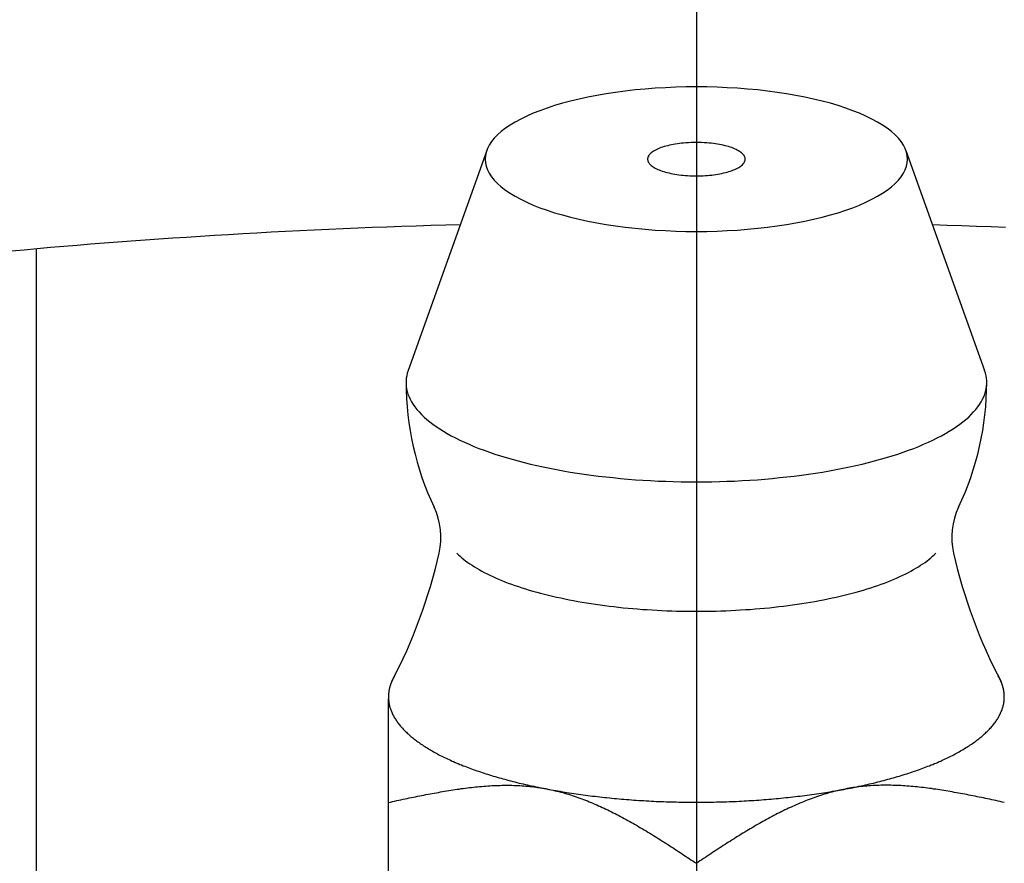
# Model space of a CAD drawing. Extents: x -108 to 236, y -107 to 236.
# Tile 7 of 12: x -8 to 4, y 67 to 77. Entities that reach past the tile are written whole.
import ezdxf

# ---------------------------------------------------------------- set-up
doc = ezdxf.new("R2010")
doc.units = 0
doc.header["$LTSCALE"] = 14
doc.linetypes.add('CENTER', pattern=[2, 1.25, -0.25, 0.25, -0.25])
doc.layers.get('0').update_dxf_attribs({"linetype": 'CONTINUOUS'})
doc.layers.add('CENTER', color=1, linetype='CENTER')

msp = doc.modelspace()

# ---------------------------------------------------------------- linework, layer by layer
at = {"linetype": 'CONTINUOUS'}
for p, q in [((-2.382, 75.363), (-3.276, 72.863)), ((2.382, 75.363), (3.276, 72.863))]:
    msp.add_line(p, q, dxfattribs=at)
for p, q in [((-7.5, 63.559), (-7.5, 74.244)), ((-3.5, 67.05), (-3.5, 69.134))]:
    msp.add_line(p, q)
for points in [[(2.4, 75.263, 0), (2.397, 75.303, 0), (2.388, 75.344, 0), (2.374, 75.384, 0), (2.354, 75.423, 0), (2.328, 75.463, 0), (2.297, 75.501, 0), (2.26, 75.54, 0), (2.217, 75.577, 0), (2.17, 75.614, 0), (2.117, 75.65, 0), (2.059, 75.685, 0), (1.996, 75.719, 0), (1.928, 75.752, 0), (1.855, 75.784, 0), (1.778, 75.814, 0), (1.697, 75.844, 0), (1.612, 75.871, 0), (1.523, 75.898, 0), (1.43, 75.922, 0), (1.333, 75.946, 0), (1.234, 75.967, 0), (1.131, 75.987, 0), (1.026, 76.005, 0), (0.918, 76.022, 0), (0.809, 76.036, 0), (0.697, 76.049, 0), (0.583, 76.059, 0), (0.468, 76.068, 0), (0.352, 76.075, 0), (0.235, 76.08, 0), (0.118, 76.083, 0), (0, 76.084, 0), (-0.118, 76.083, 0), (-0.235, 76.08, 0), (-0.352, 76.075, 0), (-0.468, 76.068, 0), (-0.583, 76.059, 0), (-0.697, 76.049, 0), (-0.809, 76.036, 0), (-0.918, 76.022, 0), (-1.026, 76.005, 0), (-1.131, 75.987, 0), (-1.234, 75.967, 0), (-1.333, 75.946, 0), (-1.43, 75.922, 0), (-1.523, 75.898, 0), (-1.612, 75.871, 0), (-1.697, 75.844, 0), (-1.778, 75.814, 0), (-1.855, 75.784, 0), (-1.928, 75.752, 0), (-1.996, 75.719, 0), (-2.059, 75.685, 0), (-2.117, 75.65, 0), (-2.17, 75.614, 0), (-2.217, 75.577, 0), (-2.26, 75.54, 0), (-2.297, 75.501, 0), (-2.328, 75.463, 0), (-2.354, 75.423, 0), (-2.374, 75.384, 0), (-2.388, 75.344, 0), (-2.397, 75.303, 0), (-2.4, 75.263, 0), (-2.397, 75.223, 0), (-2.388, 75.183, 0), (-2.374, 75.143, 0), (-2.354, 75.103, 0), (-2.328, 75.064, 0), (-2.297, 75.025, 0), (-2.26, 74.987, 0), (-2.217, 74.949, 0), (-2.17, 74.912, 0), (-2.117, 74.876, 0), (-2.059, 74.841, 0), (-1.996, 74.807, 0), (-1.928, 74.774, 0), (-1.855, 74.742, 0), (-1.778, 74.712, 0), (-1.697, 74.683, 0), (-1.612, 74.655, 0), (-1.523, 74.629, 0), (-1.43, 74.604, 0), (-1.333, 74.581, 0), (-1.234, 74.559, 0), (-1.131, 74.539, 0), (-1.026, 74.521, 0), (-0.918, 74.505, 0), (-0.809, 74.49, 0), (-0.697, 74.478, 0), (-0.583, 74.467, 0), (-0.468, 74.458, 0), (-0.352, 74.451, 0), (-0.235, 74.446, 0), (-0.118, 74.443, 0), (0, 74.442, 0), (0.118, 74.443, 0), (0.235, 74.446, 0), (0.352, 74.451, 0), (0.468, 74.458, 0), (0.583, 74.467, 0), (0.697, 74.478, 0), (0.809, 74.49, 0), (0.918, 74.505, 0), (1.026, 74.521, 0), (1.131, 74.539, 0), (1.234, 74.559, 0), (1.333, 74.581, 0), (1.43, 74.604, 0), (1.523, 74.629, 0), (1.612, 74.655, 0), (1.697, 74.683, 0), (1.778, 74.712, 0), (1.855, 74.742, 0), (1.928, 74.774, 0), (1.996, 74.807, 0), (2.059, 74.841, 0), (2.117, 74.876, 0), (2.17, 74.912, 0), (2.217, 74.949, 0), (2.26, 74.987, 0), (2.297, 75.025, 0), (2.328, 75.064, 0), (2.354, 75.103, 0), (2.374, 75.143, 0), (2.388, 75.183, 0), (2.397, 75.223, 0), (2.4, 75.263, 0)], [(-0.12, 75.448, 0), (-0.145, 75.446, 0), (-0.169, 75.444, 0), (-0.193, 75.441, 0), (-0.216, 75.438, 0), (-0.239, 75.434, 0), (-0.262, 75.43, 0), (-0.284, 75.426, 0), (-0.305, 75.421, 0), (-0.326, 75.416, 0), (-0.346, 75.411, 0), (-0.366, 75.406, 0), (-0.384, 75.4, 0), (-0.402, 75.394, 0), (-0.419, 75.387, 0), (-0.435, 75.38, 0), (-0.451, 75.374, 0), (-0.465, 75.367, 0), (-0.478, 75.359, 0), (-0.491, 75.352, 0), (-0.502, 75.344, 0), (-0.512, 75.336, 0), (-0.521, 75.328, 0), (-0.529, 75.32, 0), (-0.536, 75.311, 0), (-0.542, 75.303, 0), (-0.547, 75.294, 0), (-0.551, 75.286, 0), (-0.553, 75.277, 0), (-0.554, 75.268, 0), (-0.554, 75.26, 0), (-0.553, 75.251, 0), (-0.551, 75.243, 0), (-0.548, 75.234, 0), (-0.543, 75.225, 0), (-0.538, 75.217, 0), (-0.531, 75.209, 0), (-0.523, 75.2, 0), (-0.514, 75.192, 0), (-0.504, 75.184, 0), (-0.493, 75.177, 0), (-0.481, 75.169, 0), (-0.468, 75.161, 0), (-0.454, 75.154, 0), (-0.439, 75.147, 0), (-0.423, 75.141, 0), (-0.406, 75.134, 0), (-0.389, 75.128, 0), (-0.37, 75.122, 0), (-0.351, 75.116, 0), (-0.331, 75.111, 0), (-0.31, 75.106, 0), (-0.289, 75.101, 0), (-0.267, 75.097, 0), (-0.245, 75.093, 0), (-0.222, 75.089, 0), (-0.198, 75.086, 0), (-0.174, 75.083, 0), (-0.15, 75.081, 0), (-0.126, 75.078, 0), (-0.101, 75.077, 0), (-0.076, 75.075, 0), (-0.051, 75.074, 0), (-0.025, 75.074, 0), (0, 75.073, 0), (0.025, 75.074, 0), (0.051, 75.074, 0), (0.076, 75.075, 0), (0.101, 75.077, 0), (0.126, 75.078, 0), (0.15, 75.081, 0), (0.174, 75.083, 0), (0.198, 75.086, 0), (0.222, 75.089, 0), (0.245, 75.093, 0), (0.267, 75.097, 0), (0.289, 75.101, 0), (0.31, 75.106, 0), (0.331, 75.111, 0), (0.351, 75.116, 0), (0.37, 75.122, 0), (0.389, 75.128, 0), (0.406, 75.134, 0), (0.423, 75.141, 0), (0.439, 75.147, 0), (0.454, 75.154, 0), (0.468, 75.161, 0), (0.481, 75.169, 0), (0.493, 75.177, 0), (0.504, 75.184, 0), (0.514, 75.192, 0), (0.523, 75.2, 0), (0.531, 75.209, 0), (0.538, 75.217, 0), (0.543, 75.225, 0), (0.548, 75.234, 0), (0.551, 75.243, 0), (0.553, 75.251, 0), (0.554, 75.26, 0), (0.554, 75.268, 0), (0.553, 75.277, 0), (0.551, 75.286, 0), (0.547, 75.294, 0), (0.542, 75.303, 0), (0.536, 75.311, 0), (0.529, 75.32, 0), (0.521, 75.328, 0), (0.512, 75.336, 0), (0.502, 75.344, 0), (0.491, 75.352, 0), (0.478, 75.359, 0), (0.465, 75.367, 0), (0.451, 75.374, 0), (0.435, 75.38, 0), (0.419, 75.387, 0), (0.402, 75.394, 0), (0.384, 75.4, 0), (0.366, 75.406, 0), (0.346, 75.411, 0), (0.326, 75.416, 0), (0.305, 75.421, 0), (0.284, 75.426, 0), (0.262, 75.43, 0), (0.239, 75.434, 0), (0.216, 75.438, 0), (0.193, 75.441, 0), (0.169, 75.444, 0), (0.145, 75.446, 0), (0.12, 75.448, 0)], [(-3.276, 72.863, 0), (-3.285, 72.833, 0), (-3.292, 72.803, 0), (-3.297, 72.774, 0), (-3.3, 72.744, 0), (-3.3, 72.714, 0), (-3.298, 72.684, 0), (-3.293, 72.654, 0), (-3.287, 72.625, 0), (-3.278, 72.595, 0), (-3.266, 72.565, 0), (-3.253, 72.536, 0), (-3.237, 72.507, 0), (-3.219, 72.477, 0), (-3.199, 72.448, 0), (-3.176, 72.419, 0), (-3.151, 72.391, 0), (-3.124, 72.362, 0), (-3.095, 72.334, 0), (-3.064, 72.306, 0), (-3.03, 72.279, 0), (-2.994, 72.252, 0), (-2.957, 72.225, 0), (-2.917, 72.198, 0), (-2.875, 72.172, 0), (-2.831, 72.146, 0), (-2.786, 72.121, 0), (-2.738, 72.096, 0), (-2.688, 72.071, 0), (-2.637, 72.047, 0), (-2.583, 72.024, 0), (-2.528, 72, 0), (-2.471, 71.978, 0), (-2.412, 71.956, 0), (-2.352, 71.934, 0), (-2.29, 71.913, 0), (-2.226, 71.893, 0), (-2.161, 71.873, 0), (-2.094, 71.854, 0), (-2.026, 71.835, 0), (-1.957, 71.817, 0), (-1.886, 71.8, 0), (-1.813, 71.783, 0), (-1.74, 71.767, 0), (-1.665, 71.751, 0), (-1.589, 71.737, 0), (-1.512, 71.723, 0), (-1.434, 71.709, 0), (-1.355, 71.697, 0), (-1.275, 71.685, 0), (-1.194, 71.674, 0), (-1.112, 71.663, 0), (-1.03, 71.654, 0), (-0.946, 71.645, 0), (-0.863, 71.636, 0), (-0.778, 71.629, 0), (-0.693, 71.622, 0), (-0.607, 71.617, 0), (-0.521, 71.612, 0), (-0.435, 71.607, 0), (-0.348, 71.604, 0), (-0.262, 71.601, 0), (-0.174, 71.599, 0), (-0.087, 71.598, 0), (0, 71.597, 0), (0.087, 71.598, 0), (0.174, 71.599, 0), (0.262, 71.601, 0), (0.348, 71.604, 0), (0.435, 71.607, 0), (0.521, 71.612, 0), (0.607, 71.617, 0), (0.693, 71.622, 0), (0.778, 71.629, 0), (0.863, 71.636, 0), (0.946, 71.645, 0), (1.03, 71.654, 0), (1.112, 71.663, 0), (1.194, 71.674, 0), (1.275, 71.685, 0), (1.355, 71.697, 0), (1.434, 71.709, 0), (1.512, 71.723, 0), (1.589, 71.737, 0), (1.665, 71.751, 0), (1.74, 71.767, 0), (1.813, 71.783, 0), (1.886, 71.8, 0), (1.957, 71.817, 0), (2.026, 71.835, 0), (2.094, 71.854, 0), (2.161, 71.873, 0), (2.226, 71.893, 0), (2.29, 71.913, 0), (2.352, 71.934, 0), (2.412, 71.956, 0), (2.471, 71.978, 0), (2.528, 72, 0), (2.583, 72.024, 0), (2.637, 72.047, 0), (2.688, 72.071, 0), (2.738, 72.096, 0), (2.786, 72.121, 0), (2.831, 72.146, 0), (2.875, 72.172, 0), (2.917, 72.198, 0), (2.957, 72.225, 0), (2.994, 72.252, 0), (3.03, 72.279, 0), (3.064, 72.306, 0), (3.095, 72.334, 0), (3.124, 72.362, 0), (3.151, 72.391, 0), (3.176, 72.419, 0), (3.199, 72.448, 0), (3.219, 72.477, 0), (3.237, 72.507, 0), (3.253, 72.536, 0), (3.266, 72.565, 0), (3.278, 72.595, 0), (3.287, 72.625, 0), (3.293, 72.654, 0), (3.298, 72.684, 0), (3.3, 72.714, 0), (3.3, 72.744, 0), (3.297, 72.774, 0), (3.292, 72.803, 0), (3.285, 72.833, 0), (3.276, 72.863, 0)], [(-3.427, 69.399, 0), (-3.428, 69.397, 0), (-3.429, 69.395, 0), (-3.43, 69.393, 0), (-3.431, 69.391, 0), (-3.432, 69.39, 0), (-3.433, 69.388, 0), (-3.434, 69.386, 0), (-3.435, 69.384, 0), (-3.437, 69.382, 0), (-3.438, 69.38, 0), (-3.439, 69.378, 0), (-3.44, 69.376, 0), (-3.441, 69.374, 0), (-3.442, 69.373, 0), (-3.443, 69.371, 0), (-3.444, 69.369, 0), (-3.445, 69.367, 0), (-3.446, 69.365, 0), (-3.447, 69.363, 0), (-3.448, 69.361, 0), (-3.449, 69.359, 0), (-3.45, 69.358, 0), (-3.451, 69.356, 0), (-3.451, 69.354, 0), (-3.452, 69.352, 0), (-3.453, 69.35, 0), (-3.454, 69.348, 0), (-3.455, 69.346, 0), (-3.456, 69.344, 0), (-3.457, 69.342, 0), (-3.458, 69.341, 0), (-3.459, 69.339, 0), (-3.459, 69.337, 0), (-3.46, 69.335, 0), (-3.461, 69.333, 0), (-3.462, 69.331, 0), (-3.463, 69.329, 0), (-3.464, 69.327, 0), (-3.464, 69.325, 0), (-3.465, 69.323, 0), (-3.466, 69.322, 0), (-3.467, 69.32, 0), (-3.468, 69.318, 0), (-3.468, 69.316, 0), (-3.469, 69.314, 0), (-3.47, 69.312, 0), (-3.471, 69.31, 0), (-3.471, 69.308, 0), (-3.472, 69.306, 0), (-3.473, 69.304, 0), (-3.473, 69.302, 0), (-3.474, 69.301, 0), (-3.475, 69.299, 0), (-3.475, 69.297, 0), (-3.476, 69.295, 0), (-3.477, 69.293, 0), (-3.477, 69.291, 0), (-3.478, 69.289, 0), (-3.479, 69.287, 0), (-3.479, 69.285, 0), (-3.48, 69.283, 0), (-3.48, 69.281, 0), (-3.481, 69.28, 0), (-3.482, 69.278, 0), (-3.482, 69.276, 0), (-3.483, 69.274, 0), (-3.483, 69.272, 0), (-3.484, 69.27, 0), (-3.484, 69.268, 0), (-3.485, 69.266, 0), (-3.485, 69.264, 0), (-3.486, 69.262, 0), (-3.486, 69.26, 0), (-3.487, 69.259, 0), (-3.487, 69.257, 0), (-3.488, 69.255, 0), (-3.488, 69.253, 0), (-3.489, 69.251, 0), (-3.489, 69.249, 0), (-3.49, 69.247, 0), (-3.49, 69.245, 0), (-3.49, 69.243, 0), (-3.491, 69.241, 0), (-3.491, 69.24, 0), (-3.492, 69.238, 0), (-3.492, 69.236, 0), (-3.492, 69.234, 0), (-3.493, 69.232, 0), (-3.493, 69.23, 0), (-3.494, 69.228, 0), (-3.494, 69.226, 0), (-3.494, 69.224, 0), (-3.494, 69.222, 0), (-3.495, 69.22, 0), (-3.495, 69.218, 0), (-3.495, 69.216, 0), (-3.496, 69.215, 0), (-3.496, 69.213, 0), (-3.496, 69.211, 0), (-3.496, 69.209, 0), (-3.497, 69.207, 0), (-3.497, 69.205, 0), (-3.497, 69.203, 0), (-3.497, 69.201, 0), (-3.498, 69.199, 0), (-3.498, 69.197, 0), (-3.498, 69.195, 0), (-3.498, 69.194, 0), (-3.498, 69.192, 0), (-3.499, 69.19, 0), (-3.499, 69.188, 0), (-3.499, 69.186, 0), (-3.499, 69.184, 0), (-3.499, 69.182, 0), (-3.499, 69.18, 0), (-3.499, 69.178, 0), (-3.499, 69.176, 0), (-3.5, 69.174, 0), (-3.5, 69.172, 0), (-3.5, 69.171, 0), (-3.5, 69.168, 0), (-3.5, 69.167, 0), (-3.5, 69.165, 0), (-3.5, 69.163, 0), (-3.5, 69.161, 0), (-3.5, 69.159, 0), (-3.5, 69.157, 0), (-3.5, 69.155, 0)], [(3.5, 69.155, 0), (3.5, 69.157, 0), (3.5, 69.159, 0), (3.5, 69.161, 0), (3.5, 69.163, 0), (3.5, 69.165, 0), (3.5, 69.167, 0), (3.5, 69.168, 0), (3.5, 69.171, 0), (3.5, 69.172, 0), (3.5, 69.174, 0), (3.499, 69.176, 0), (3.499, 69.178, 0), (3.499, 69.18, 0), (3.499, 69.182, 0), (3.499, 69.184, 0), (3.499, 69.186, 0), (3.499, 69.188, 0), (3.499, 69.19, 0), (3.498, 69.192, 0), (3.498, 69.194, 0), (3.498, 69.195, 0), (3.498, 69.197, 0), (3.498, 69.199, 0), (3.497, 69.201, 0), (3.497, 69.203, 0), (3.497, 69.205, 0), (3.497, 69.207, 0), (3.496, 69.209, 0), (3.496, 69.211, 0), (3.496, 69.213, 0), (3.496, 69.215, 0), (3.495, 69.216, 0), (3.495, 69.218, 0), (3.495, 69.22, 0), (3.494, 69.222, 0), (3.494, 69.224, 0), (3.494, 69.226, 0), (3.494, 69.228, 0), (3.493, 69.23, 0), (3.493, 69.232, 0), (3.492, 69.234, 0), (3.492, 69.236, 0), (3.492, 69.238, 0), (3.491, 69.24, 0), (3.491, 69.241, 0), (3.49, 69.243, 0), (3.49, 69.245, 0), (3.49, 69.247, 0), (3.489, 69.249, 0), (3.489, 69.251, 0), (3.488, 69.253, 0), (3.488, 69.255, 0), (3.487, 69.257, 0), (3.487, 69.259, 0), (3.486, 69.26, 0), (3.486, 69.262, 0), (3.485, 69.264, 0), (3.485, 69.266, 0), (3.484, 69.268, 0), (3.484, 69.27, 0), (3.483, 69.272, 0), (3.483, 69.274, 0), (3.482, 69.276, 0), (3.482, 69.278, 0), (3.481, 69.28, 0), (3.48, 69.281, 0), (3.48, 69.283, 0), (3.479, 69.285, 0), (3.479, 69.287, 0), (3.478, 69.289, 0), (3.477, 69.291, 0), (3.477, 69.293, 0), (3.476, 69.295, 0), (3.475, 69.297, 0), (3.475, 69.299, 0), (3.474, 69.301, 0), (3.473, 69.302, 0), (3.473, 69.304, 0), (3.472, 69.306, 0), (3.471, 69.308, 0), (3.471, 69.31, 0), (3.47, 69.312, 0), (3.469, 69.314, 0), (3.468, 69.316, 0), (3.468, 69.318, 0), (3.467, 69.32, 0), (3.466, 69.322, 0), (3.465, 69.323, 0), (3.464, 69.325, 0), (3.464, 69.327, 0), (3.463, 69.329, 0), (3.462, 69.331, 0), (3.461, 69.333, 0), (3.46, 69.335, 0), (3.459, 69.337, 0), (3.459, 69.339, 0), (3.458, 69.341, 0), (3.457, 69.342, 0), (3.456, 69.344, 0), (3.455, 69.346, 0), (3.454, 69.348, 0), (3.453, 69.35, 0), (3.452, 69.352, 0), (3.451, 69.354, 0), (3.451, 69.356, 0), (3.45, 69.358, 0), (3.449, 69.359, 0), (3.448, 69.361, 0), (3.447, 69.363, 0), (3.446, 69.365, 0), (3.445, 69.367, 0), (3.444, 69.369, 0), (3.443, 69.371, 0), (3.442, 69.373, 0), (3.441, 69.374, 0), (3.44, 69.376, 0), (3.439, 69.378, 0), (3.438, 69.38, 0), (3.437, 69.382, 0), (3.435, 69.384, 0), (3.434, 69.386, 0), (3.433, 69.388, 0), (3.432, 69.39, 0), (3.431, 69.391, 0), (3.43, 69.393, 0), (3.429, 69.395, 0), (3.428, 69.397, 0), (3.427, 69.399, 0)], [(-3.5, 69.155, 0), (-3.5, 69.145, 0), (-3.5, 69.135, 0), (-3.499, 69.126, 0), (-3.498, 69.116, 0), (-3.497, 69.106, 0), (-3.496, 69.096, 0), (-3.494, 69.087, 0), (-3.493, 69.077, 0), (-3.491, 69.067, 0), (-3.488, 69.057, 0), (-3.486, 69.047, 0), (-3.483, 69.038, 0), (-3.48, 69.028, 0), (-3.477, 69.018, 0), (-3.474, 69.009, 0), (-3.47, 68.999, 0), (-3.466, 68.989, 0), (-3.462, 68.98, 0), (-3.458, 68.97, 0), (-3.453, 68.96, 0), (-3.448, 68.951, 0), (-3.443, 68.941, 0), (-3.438, 68.931, 0), (-3.433, 68.922, 0), (-3.427, 68.912, 0), (-3.421, 68.902, 0), (-3.415, 68.893, 0), (-3.409, 68.883, 0), (-3.402, 68.874, 0), (-3.395, 68.864, 0), (-3.388, 68.855, 0), (-3.381, 68.845, 0), (-3.373, 68.836, 0), (-3.365, 68.826, 0), (-3.357, 68.817, 0), (-3.349, 68.808, 0), (-3.341, 68.798, 0), (-3.332, 68.789, 0), (-3.323, 68.78, 0), (-3.314, 68.77, 0), (-3.305, 68.761, 0), (-3.295, 68.752, 0), (-3.286, 68.743, 0), (-3.276, 68.733, 0), (-3.265, 68.724, 0), (-3.255, 68.715, 0), (-3.244, 68.706, 0), (-3.234, 68.697, 0), (-3.223, 68.688, 0), (-3.211, 68.679, 0), (-3.2, 68.67, 0), (-3.188, 68.661, 0), (-3.176, 68.652, 0), (-3.164, 68.643, 0), (-3.152, 68.635, 0), (-3.139, 68.626, 0), (-3.126, 68.617, 0), (-3.113, 68.608, 0), (-3.1, 68.6, 0), (-3.087, 68.591, 0), (-3.073, 68.582, 0), (-3.059, 68.574, 0), (-3.045, 68.565, 0), (-3.031, 68.557, 0), (-3.017, 68.548, 0), (-3.002, 68.54, 0), (-2.987, 68.531, 0), (-2.972, 68.523, 0), (-2.957, 68.515, 0), (-2.942, 68.506, 0), (-2.926, 68.498, 0), (-2.91, 68.49, 0), (-2.894, 68.482, 0), (-2.878, 68.474, 0), (-2.862, 68.466, 0), (-2.845, 68.458, 0), (-2.828, 68.45, 0), (-2.811, 68.442, 0), (-2.794, 68.434, 0), (-2.777, 68.426, 0), (-2.759, 68.419, 0), (-2.741, 68.411, 0), (-2.724, 68.403, 0), (-2.706, 68.396, 0), (-2.687, 68.388, 0), (-2.669, 68.381, 0), (-2.65, 68.373, 0), (-2.631, 68.366, 0), (-2.612, 68.359, 0), (-2.593, 68.351, 0), (-2.574, 68.344, 0), (-2.555, 68.337, 0), (-2.535, 68.33, 0), (-2.515, 68.323, 0), (-2.495, 68.316, 0), (-2.475, 68.309, 0), (-2.455, 68.302, 0), (-2.434, 68.295, 0), (-2.413, 68.288, 0), (-2.393, 68.281, 0), (-2.372, 68.275, 0), (-2.35, 68.268, 0), (-2.329, 68.262, 0), (-2.308, 68.255, 0), (-2.286, 68.249, 0), (-2.264, 68.242, 0), (-2.242, 68.236, 0), (-2.22, 68.23, 0), (-2.198, 68.224, 0), (-2.176, 68.218, 0), (-2.153, 68.211, 0), (-2.131, 68.205, 0), (-2.108, 68.2, 0), (-2.085, 68.194, 0), (-2.062, 68.188, 0), (-2.039, 68.182, 0), (-2.015, 68.176, 0), (-1.992, 68.171, 0), (-1.968, 68.165, 0), (-1.944, 68.16, 0), (-1.921, 68.154, 0), (-1.897, 68.149, 0), (-1.872, 68.144, 0), (-1.848, 68.139, 0), (-1.824, 68.133, 0), (-1.799, 68.128, 0), (-1.775, 68.123, 0), (-1.75, 68.118, 0)], [(1.75, 68.118, 0), (1.775, 68.123, 0), (1.799, 68.128, 0), (1.824, 68.133, 0), (1.848, 68.139, 0), (1.872, 68.144, 0), (1.897, 68.149, 0), (1.921, 68.154, 0), (1.944, 68.16, 0), (1.968, 68.165, 0), (1.992, 68.171, 0), (2.015, 68.176, 0), (2.039, 68.182, 0), (2.062, 68.188, 0), (2.085, 68.194, 0), (2.108, 68.2, 0), (2.131, 68.205, 0), (2.153, 68.211, 0), (2.176, 68.218, 0), (2.198, 68.224, 0), (2.22, 68.23, 0), (2.242, 68.236, 0), (2.264, 68.242, 0), (2.286, 68.249, 0), (2.308, 68.255, 0), (2.329, 68.262, 0), (2.35, 68.268, 0), (2.372, 68.275, 0), (2.393, 68.281, 0), (2.413, 68.288, 0), (2.434, 68.295, 0), (2.455, 68.302, 0), (2.475, 68.309, 0), (2.495, 68.316, 0), (2.515, 68.323, 0), (2.535, 68.33, 0), (2.555, 68.337, 0), (2.574, 68.344, 0), (2.593, 68.351, 0), (2.612, 68.359, 0), (2.631, 68.366, 0), (2.65, 68.373, 0), (2.669, 68.381, 0), (2.687, 68.388, 0), (2.706, 68.396, 0), (2.724, 68.403, 0), (2.741, 68.411, 0), (2.759, 68.419, 0), (2.777, 68.426, 0), (2.794, 68.434, 0), (2.811, 68.442, 0), (2.828, 68.45, 0), (2.845, 68.458, 0), (2.862, 68.466, 0), (2.878, 68.474, 0), (2.894, 68.482, 0), (2.91, 68.49, 0), (2.926, 68.498, 0), (2.942, 68.506, 0), (2.957, 68.515, 0), (2.972, 68.523, 0), (2.987, 68.531, 0), (3.002, 68.54, 0), (3.017, 68.548, 0), (3.031, 68.557, 0), (3.045, 68.565, 0), (3.059, 68.574, 0), (3.073, 68.582, 0), (3.087, 68.591, 0), (3.1, 68.6, 0), (3.113, 68.608, 0), (3.126, 68.617, 0), (3.139, 68.626, 0), (3.152, 68.635, 0), (3.164, 68.643, 0), (3.176, 68.652, 0), (3.188, 68.661, 0), (3.2, 68.67, 0), (3.211, 68.679, 0), (3.223, 68.688, 0), (3.234, 68.697, 0), (3.244, 68.706, 0), (3.255, 68.715, 0), (3.265, 68.724, 0), (3.276, 68.733, 0), (3.286, 68.743, 0), (3.295, 68.752, 0), (3.305, 68.761, 0), (3.314, 68.77, 0), (3.323, 68.78, 0), (3.332, 68.789, 0), (3.341, 68.798, 0), (3.349, 68.808, 0), (3.357, 68.817, 0), (3.365, 68.826, 0), (3.373, 68.836, 0), (3.381, 68.845, 0), (3.388, 68.855, 0), (3.395, 68.864, 0), (3.402, 68.874, 0), (3.409, 68.883, 0), (3.415, 68.893, 0), (3.421, 68.902, 0), (3.427, 68.912, 0), (3.433, 68.922, 0), (3.438, 68.931, 0), (3.443, 68.941, 0), (3.448, 68.951, 0), (3.453, 68.96, 0), (3.458, 68.97, 0), (3.462, 68.98, 0), (3.466, 68.989, 0), (3.47, 68.999, 0), (3.474, 69.009, 0), (3.477, 69.018, 0), (3.48, 69.028, 0), (3.483, 69.038, 0), (3.486, 69.047, 0), (3.488, 69.057, 0), (3.491, 69.067, 0), (3.493, 69.077, 0), (3.494, 69.087, 0), (3.496, 69.096, 0), (3.497, 69.106, 0), (3.498, 69.116, 0), (3.499, 69.126, 0), (3.5, 69.135, 0), (3.5, 69.145, 0), (3.5, 69.155, 0)], [(-1.75, 68.118, 0), (-1.725, 68.114, 0), (-1.7, 68.109, 0), (-1.675, 68.104, 0), (-1.65, 68.099, 0), (-1.625, 68.095, 0), (-1.599, 68.09, 0), (-1.574, 68.086, 0), (-1.548, 68.082, 0), (-1.522, 68.077, 0), (-1.496, 68.073, 0), (-1.471, 68.069, 0), (-1.444, 68.065, 0), (-1.418, 68.061, 0), (-1.392, 68.057, 0), (-1.366, 68.053, 0), (-1.339, 68.049, 0), (-1.313, 68.046, 0), (-1.286, 68.042, 0), (-1.26, 68.038, 0), (-1.233, 68.035, 0), (-1.206, 68.031, 0), (-1.179, 68.028, 0), (-1.152, 68.025, 0), (-1.125, 68.022, 0), (-1.098, 68.019, 0), (-1.071, 68.015, 0), (-1.043, 68.013, 0), (-1.016, 68.01, 0), (-0.989, 68.007, 0), (-0.961, 68.004, 0), (-0.933, 68.001, 0), (-0.906, 67.999, 0), (-0.878, 67.996, 0), (-0.85, 67.994, 0), (-0.823, 67.992, 0), (-0.795, 67.989, 0), (-0.767, 67.987, 0), (-0.739, 67.985, 0), (-0.711, 67.983, 0), (-0.683, 67.981, 0), (-0.655, 67.979, 0), (-0.627, 67.977, 0), (-0.598, 67.976, 0), (-0.57, 67.974, 0), (-0.542, 67.972, 0), (-0.514, 67.971, 0), (-0.485, 67.97, 0), (-0.457, 67.968, 0), (-0.428, 67.967, 0), (-0.4, 67.966, 0), (-0.372, 67.965, 0), (-0.343, 67.964, 0), (-0.315, 67.963, 0), (-0.286, 67.962, 0), (-0.257, 67.961, 0), (-0.229, 67.961, 0), (-0.2, 67.96, 0), (-0.172, 67.96, 0), (-0.143, 67.959, 0), (-0.115, 67.959, 0), (-0.086, 67.958, 0), (-0.057, 67.958, 0), (-0.029, 67.958, 0), (0, 67.958, 0), (0.029, 67.958, 0), (0.057, 67.958, 0), (0.086, 67.958, 0), (0.115, 67.959, 0), (0.143, 67.959, 0), (0.172, 67.96, 0), (0.2, 67.96, 0), (0.229, 67.961, 0), (0.257, 67.961, 0), (0.286, 67.962, 0), (0.315, 67.963, 0), (0.343, 67.964, 0), (0.372, 67.965, 0), (0.4, 67.966, 0), (0.428, 67.967, 0), (0.457, 67.968, 0), (0.485, 67.97, 0), (0.514, 67.971, 0), (0.542, 67.972, 0), (0.57, 67.974, 0), (0.598, 67.976, 0), (0.627, 67.977, 0), (0.655, 67.979, 0), (0.683, 67.981, 0), (0.711, 67.983, 0), (0.739, 67.985, 0), (0.767, 67.987, 0), (0.795, 67.989, 0), (0.823, 67.992, 0), (0.85, 67.994, 0), (0.878, 67.996, 0), (0.906, 67.999, 0), (0.933, 68.001, 0), (0.961, 68.004, 0), (0.989, 68.007, 0), (1.016, 68.01, 0), (1.043, 68.013, 0), (1.071, 68.015, 0), (1.098, 68.019, 0), (1.125, 68.022, 0), (1.152, 68.025, 0), (1.179, 68.028, 0), (1.206, 68.031, 0), (1.233, 68.035, 0), (1.26, 68.038, 0), (1.286, 68.042, 0), (1.313, 68.046, 0), (1.339, 68.049, 0), (1.366, 68.053, 0), (1.392, 68.057, 0), (1.418, 68.061, 0), (1.444, 68.065, 0), (1.471, 68.069, 0), (1.496, 68.073, 0), (1.522, 68.077, 0), (1.548, 68.082, 0), (1.574, 68.086, 0), (1.599, 68.09, 0), (1.625, 68.095, 0), (1.65, 68.099, 0), (1.675, 68.104, 0), (1.7, 68.109, 0), (1.725, 68.114, 0), (1.75, 68.118, 0)]]:
    msp.add_polyline3d(points, dxfattribs=at)
for points in [[(-2.681, 74.518, 0), (-2.849, 74.513, 0), (-3.017, 74.508, 0), (-3.184, 74.503, 0), (-3.351, 74.497, 0), (-3.517, 74.491, 0), (-3.683, 74.485, 0), (-3.849, 74.478, 0), (-4.014, 74.471, 0), (-4.179, 74.464, 0), (-4.343, 74.456, 0), (-4.506, 74.448, 0), (-4.669, 74.44, 0), (-4.832, 74.432, 0), (-4.994, 74.423, 0), (-5.155, 74.414, 0), (-5.316, 74.405, 0), (-5.476, 74.395, 0), (-5.636, 74.385, 0), (-5.794, 74.375, 0), (-5.952, 74.365, 0), (-6.11, 74.354, 0), (-6.266, 74.343, 0), (-6.422, 74.332, 0), (-6.577, 74.32, 0), (-6.732, 74.308, 0), (-6.885, 74.296, 0), (-7.038, 74.284, 0), (-7.19, 74.271, 0), (-7.34, 74.258, 0), (-7.491, 74.245, 0), (-7.64, 74.231, 0), (-7.788, 74.218, 0)], [(3.515, 74.488, 0), (3.349, 74.494, 0), (3.183, 74.5, 0), (3.016, 74.506, 0), (2.849, 74.511, 0), (2.682, 74.516, 0)], [(-2.722, 70.788, 0), (-2.704, 70.77, 0), (-2.685, 70.752, 0), (-2.665, 70.735, 0), (-2.644, 70.717, 0), (-2.622, 70.7, 0), (-2.599, 70.683, 0), (-2.574, 70.666, 0), (-2.549, 70.649, 0), (-2.523, 70.632, 0), (-2.496, 70.616, 0), (-2.468, 70.6, 0), (-2.439, 70.584, 0), (-2.41, 70.568, 0), (-2.379, 70.552, 0), (-2.347, 70.536, 0), (-2.314, 70.521, 0), (-2.281, 70.506, 0), (-2.247, 70.491, 0), (-2.211, 70.477, 0), (-2.175, 70.462, 0), (-2.138, 70.448, 0), (-2.101, 70.434, 0), (-2.062, 70.421, 0), (-2.023, 70.407, 0), (-1.983, 70.394, 0), (-1.942, 70.381, 0), (-1.9, 70.368, 0), (-1.858, 70.356, 0), (-1.815, 70.344, 0), (-1.771, 70.332, 0), (-1.726, 70.321, 0), (-1.681, 70.31, 0), (-1.635, 70.299, 0), (-1.589, 70.288, 0), (-1.542, 70.278, 0), (-1.494, 70.268, 0), (-1.446, 70.258, 0), (-1.398, 70.249, 0), (-1.348, 70.24, 0), (-1.298, 70.231, 0), (-1.248, 70.223, 0), (-1.197, 70.215, 0), (-1.146, 70.207, 0), (-1.094, 70.2, 0), (-1.042, 70.193, 0), (-0.99, 70.186, 0), (-0.937, 70.18, 0), (-0.884, 70.174, 0), (-0.83, 70.168, 0), (-0.776, 70.163, 0), (-0.722, 70.158, 0), (-0.668, 70.154, 0), (-0.613, 70.149, 0), (-0.558, 70.146, 0), (-0.503, 70.142, 0), (-0.447, 70.139, 0), (-0.392, 70.136, 0), (-0.336, 70.134, 0), (-0.28, 70.132, 0), (-0.224, 70.13, 0), (-0.168, 70.129, 0), (-0.112, 70.128, 0), (-0.056, 70.127, 0), (0, 70.127, 0), (0.056, 70.127, 0), (0.112, 70.128, 0), (0.168, 70.129, 0), (0.224, 70.13, 0), (0.28, 70.132, 0), (0.336, 70.134, 0), (0.392, 70.136, 0), (0.447, 70.139, 0), (0.503, 70.142, 0), (0.558, 70.146, 0), (0.613, 70.149, 0), (0.668, 70.154, 0), (0.722, 70.158, 0), (0.776, 70.163, 0), (0.83, 70.168, 0), (0.884, 70.174, 0), (0.937, 70.18, 0), (0.99, 70.186, 0), (1.042, 70.193, 0), (1.094, 70.2, 0), (1.146, 70.207, 0), (1.197, 70.215, 0), (1.248, 70.223, 0), (1.298, 70.231, 0), (1.348, 70.24, 0), (1.398, 70.249, 0), (1.446, 70.258, 0), (1.494, 70.268, 0), (1.542, 70.278, 0), (1.589, 70.288, 0), (1.635, 70.299, 0), (1.681, 70.31, 0), (1.726, 70.321, 0), (1.771, 70.332, 0), (1.815, 70.344, 0), (1.858, 70.356, 0), (1.9, 70.368, 0), (1.942, 70.381, 0), (1.983, 70.394, 0), (2.023, 70.407, 0), (2.062, 70.421, 0), (2.101, 70.434, 0), (2.138, 70.448, 0), (2.175, 70.462, 0), (2.211, 70.477, 0), (2.247, 70.491, 0), (2.281, 70.506, 0), (2.314, 70.521, 0), (2.347, 70.536, 0), (2.379, 70.552, 0), (2.41, 70.568, 0), (2.439, 70.584, 0), (2.468, 70.6, 0), (2.496, 70.616, 0), (2.523, 70.632, 0), (2.549, 70.649, 0), (2.574, 70.666, 0), (2.599, 70.683, 0), (2.622, 70.7, 0), (2.644, 70.717, 0), (2.665, 70.735, 0), (2.685, 70.752, 0), (2.704, 70.77, 0), (2.722, 70.788, 0)], [(-3.5, 67.955, 0), (-3.476, 67.96, 0), (-3.453, 67.965, 0), (-3.429, 67.971, 0), (-3.405, 67.976, 0), (-3.381, 67.981, 0), (-3.358, 67.986, 0), (-3.334, 67.991, 0), (-3.31, 67.996, 0), (-3.286, 68.001, 0), (-3.263, 68.006, 0), (-3.239, 68.011, 0), (-3.215, 68.016, 0), (-3.192, 68.02, 0), (-3.168, 68.025, 0), (-3.144, 68.03, 0), (-3.121, 68.035, 0), (-3.097, 68.039, 0), (-3.073, 68.044, 0), (-3.05, 68.049, 0), (-3.026, 68.053, 0), (-3.002, 68.058, 0), (-2.979, 68.062, 0), (-2.955, 68.066, 0), (-2.932, 68.07, 0), (-2.908, 68.075, 0), (-2.884, 68.079, 0), (-2.861, 68.083, 0), (-2.837, 68.087, 0), (-2.814, 68.091, 0), (-2.79, 68.094, 0), (-2.767, 68.098, 0), (-2.743, 68.102, 0), (-2.72, 68.105, 0), (-2.697, 68.108, 0), (-2.673, 68.112, 0), (-2.65, 68.115, 0), (-2.626, 68.118, 0), (-2.603, 68.121, 0), (-2.58, 68.124, 0), (-2.557, 68.126, 0), (-2.533, 68.129, 0), (-2.51, 68.131, 0), (-2.487, 68.133, 0), (-2.464, 68.136, 0), (-2.44, 68.138, 0), (-2.417, 68.14, 0), (-2.394, 68.141, 0), (-2.371, 68.143, 0), (-2.348, 68.144, 0), (-2.325, 68.146, 0), (-2.302, 68.147, 0), (-2.279, 68.148, 0), (-2.256, 68.149, 0), (-2.233, 68.149, 0), (-2.21, 68.15, 0), (-2.187, 68.15, 0), (-2.164, 68.15, 0), (-2.142, 68.15, 0), (-2.119, 68.15, 0), (-2.096, 68.15, 0), (-2.073, 68.149, 0), (-2.051, 68.148, 0), (-2.028, 68.147, 0), (-2.006, 68.146, 0), (-1.983, 68.145, 0), (-1.96, 68.144, 0), (-1.938, 68.142, 0), (-1.915, 68.14, 0), (-1.893, 68.138, 0), (-1.871, 68.135, 0), (-1.848, 68.133, 0), (-1.826, 68.13, 0), (-1.804, 68.127, 0), (-1.782, 68.124, 0), (-1.759, 68.12, 0), (-1.737, 68.116, 0), (-1.715, 68.112, 0), (-1.693, 68.108, 0), (-1.671, 68.104, 0), (-1.649, 68.099, 0), (-1.627, 68.094, 0), (-1.605, 68.089, 0), (-1.584, 68.084, 0), (-1.562, 68.078, 0), (-1.54, 68.073, 0), (-1.518, 68.067, 0), (-1.497, 68.061, 0), (-1.475, 68.054, 0), (-1.453, 68.048, 0), (-1.432, 68.041, 0), (-1.41, 68.034, 0), (-1.389, 68.027, 0), (-1.367, 68.02, 0), (-1.346, 68.012, 0), (-1.324, 68.004, 0), (-1.303, 67.997, 0), (-1.282, 67.989, 0), (-1.26, 67.98, 0), (-1.239, 67.972, 0), (-1.218, 67.964, 0), (-1.197, 67.955, 0), (-1.175, 67.946, 0), (-1.154, 67.937, 0), (-1.133, 67.928, 0), (-1.112, 67.918, 0), (-1.091, 67.909, 0), (-1.07, 67.899, 0), (-1.049, 67.89, 0), (-1.028, 67.88, 0), (-1.007, 67.87, 0), (-0.986, 67.859, 0), (-0.965, 67.849, 0), (-0.944, 67.839, 0), (-0.923, 67.828, 0), (-0.902, 67.817, 0), (-0.882, 67.807, 0), (-0.861, 67.796, 0), (-0.84, 67.785, 0), (-0.819, 67.773, 0), (-0.799, 67.762, 0), (-0.778, 67.751, 0), (-0.757, 67.739, 0), (-0.736, 67.728, 0), (-0.716, 67.716, 0), (-0.695, 67.704, 0), (-0.674, 67.692, 0), (-0.654, 67.68, 0), (-0.633, 67.668, 0), (-0.613, 67.656, 0), (-0.592, 67.644, 0), (-0.572, 67.631, 0), (-0.551, 67.619, 0), (-0.53, 67.606, 0), (-0.51, 67.594, 0), (-0.489, 67.581, 0), (-0.469, 67.568, 0), (-0.449, 67.556, 0), (-0.428, 67.543, 0), (-0.408, 67.53, 0), (-0.387, 67.517, 0), (-0.367, 67.504, 0), (-0.346, 67.491, 0), (-0.326, 67.478, 0), (-0.305, 67.465, 0), (-0.285, 67.451, 0), (-0.265, 67.438, 0), (-0.244, 67.425, 0), (-0.224, 67.412, 0), (-0.204, 67.398, 0), (-0.183, 67.385, 0), (-0.163, 67.372, 0), (-0.142, 67.358, 0), (-0.122, 67.345, 0), (-0.102, 67.331, 0), (-0.081, 67.318, 0), (-0.061, 67.305, 0), (-0.041, 67.291, 0), (-0.02, 67.278, 0), (0, 67.264, 0)], [(3.5, 67.955, 0), (3.476, 67.96, 0), (3.453, 67.965, 0), (3.429, 67.971, 0), (3.405, 67.976, 0), (3.381, 67.981, 0), (3.358, 67.986, 0), (3.334, 67.991, 0), (3.31, 67.996, 0), (3.286, 68.001, 0), (3.263, 68.006, 0), (3.239, 68.011, 0), (3.215, 68.016, 0), (3.192, 68.02, 0), (3.168, 68.025, 0), (3.144, 68.03, 0), (3.121, 68.035, 0), (3.097, 68.039, 0), (3.073, 68.044, 0), (3.05, 68.049, 0), (3.026, 68.053, 0), (3.002, 68.058, 0), (2.979, 68.062, 0), (2.955, 68.066, 0), (2.932, 68.07, 0), (2.908, 68.075, 0), (2.884, 68.079, 0), (2.861, 68.083, 0), (2.837, 68.087, 0), (2.814, 68.091, 0), (2.79, 68.094, 0), (2.767, 68.098, 0), (2.743, 68.102, 0), (2.72, 68.105, 0), (2.697, 68.108, 0), (2.673, 68.112, 0), (2.65, 68.115, 0), (2.626, 68.118, 0), (2.603, 68.121, 0), (2.58, 68.124, 0), (2.557, 68.126, 0), (2.533, 68.129, 0), (2.51, 68.131, 0), (2.487, 68.133, 0), (2.464, 68.136, 0), (2.44, 68.138, 0), (2.417, 68.14, 0), (2.394, 68.141, 0), (2.371, 68.143, 0), (2.348, 68.144, 0), (2.325, 68.146, 0), (2.302, 68.147, 0), (2.279, 68.148, 0), (2.256, 68.149, 0), (2.233, 68.149, 0), (2.21, 68.15, 0), (2.187, 68.15, 0), (2.164, 68.15, 0), (2.142, 68.15, 0), (2.119, 68.15, 0), (2.096, 68.15, 0), (2.073, 68.149, 0), (2.051, 68.148, 0), (2.028, 68.147, 0), (2.006, 68.146, 0), (1.983, 68.145, 0), (1.96, 68.144, 0), (1.938, 68.142, 0), (1.915, 68.14, 0), (1.893, 68.138, 0), (1.871, 68.135, 0), (1.848, 68.133, 0), (1.826, 68.13, 0), (1.804, 68.127, 0), (1.782, 68.124, 0), (1.759, 68.12, 0), (1.737, 68.116, 0), (1.715, 68.112, 0), (1.693, 68.108, 0), (1.671, 68.104, 0), (1.649, 68.099, 0), (1.627, 68.094, 0), (1.605, 68.089, 0), (1.584, 68.084, 0), (1.562, 68.078, 0), (1.54, 68.073, 0), (1.518, 68.067, 0), (1.497, 68.061, 0), (1.475, 68.054, 0), (1.453, 68.048, 0), (1.432, 68.041, 0), (1.41, 68.034, 0), (1.389, 68.027, 0), (1.367, 68.02, 0), (1.346, 68.012, 0), (1.324, 68.004, 0), (1.303, 67.997, 0), (1.282, 67.989, 0), (1.26, 67.98, 0), (1.239, 67.972, 0), (1.218, 67.964, 0), (1.197, 67.955, 0), (1.175, 67.946, 0), (1.154, 67.937, 0), (1.133, 67.928, 0), (1.112, 67.918, 0), (1.091, 67.909, 0), (1.07, 67.899, 0), (1.049, 67.89, 0), (1.028, 67.88, 0), (1.007, 67.87, 0), (0.986, 67.859, 0), (0.965, 67.849, 0), (0.944, 67.839, 0), (0.923, 67.828, 0), (0.902, 67.817, 0), (0.882, 67.807, 0), (0.861, 67.796, 0), (0.84, 67.785, 0), (0.819, 67.773, 0), (0.799, 67.762, 0), (0.778, 67.751, 0), (0.757, 67.739, 0), (0.736, 67.728, 0), (0.716, 67.716, 0), (0.695, 67.704, 0), (0.674, 67.692, 0), (0.654, 67.68, 0), (0.633, 67.668, 0), (0.613, 67.656, 0), (0.592, 67.644, 0), (0.572, 67.631, 0), (0.551, 67.619, 0), (0.53, 67.606, 0), (0.51, 67.594, 0), (0.489, 67.581, 0), (0.469, 67.568, 0), (0.449, 67.556, 0), (0.428, 67.543, 0), (0.408, 67.53, 0), (0.387, 67.517, 0), (0.367, 67.504, 0), (0.346, 67.491, 0), (0.326, 67.478, 0), (0.305, 67.465, 0), (0.285, 67.451, 0), (0.265, 67.438, 0), (0.244, 67.425, 0), (0.224, 67.412, 0), (0.204, 67.398, 0), (0.183, 67.385, 0), (0.163, 67.372, 0), (0.142, 67.358, 0), (0.122, 67.345, 0), (0.102, 67.331, 0), (0.081, 67.318, 0), (0.061, 67.305, 0), (0.041, 67.291, 0), (0.02, 67.278, 0), (0, 67.264, 0)]]:
    msp.add_polyline3d(points)
msp.add_circle((0, 0), 97.5)
for centre, radius, start, end in [((0, 73.865), 1.588, 85.6679, 94.3321), ((0, 72.726), 3.3, 180, 205.4243), ((0, 72.726), 3.3, 334.5757, 0)]:
    msp.add_arc(centre, radius, start, end, dxfattribs=at)
for centre, radius, start, end in [((-3.703, 70.966), 0.8, 347.138, 25.4243), ((3.703, 70.966), 0.8, 154.5757, 192.862), ((-8.772, 72.123), 6, 332.2398, 347.138), ((8.772, 72.123), 6, 192.862, 207.7602)]:
    msp.add_arc(centre, radius, start, end)
at = {"layer": 'CENTER'}
msp.add_line((0, 107.5), (0, -107.5), dxfattribs=at)

doc.saveas('drawing.dxf')
